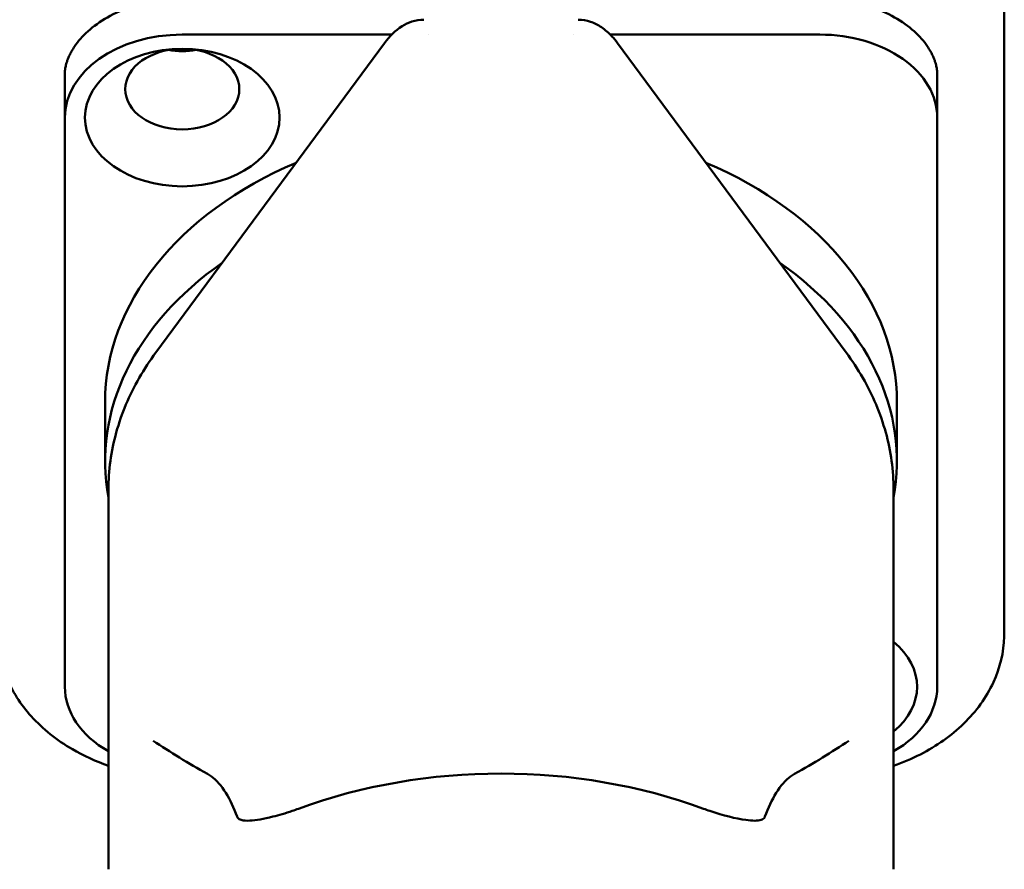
# Model space of a CAD drawing. Header units: millimetres. Extents: x 0 to 7913, y -180 to 2523.
# Tile 20 of 59: x 926 to 955, y 1951 to 1977. Entities that reach past the tile are written whole.
import ezdxf

# ---------------------------------------------------------------- set-up
doc = ezdxf.new("R2010")
doc.units = ezdxf.units.MM
doc.header["$LTSCALE"] = 3
doc.layers.add('Sichtbar (ISO)', color=7, linetype='Continuous', lineweight=50)

msp = doc.modelspace()

# ---------------------------------------------------------------- linework, layer by layer
at = {"layer": 'Sichtbar (ISO)'}
for p, q in [((954.906, 1977.522), (954.906, 1975.047)), ((930.406, 1976.285), (936.649, 1976.285)), ((937.758, 1976.285), (937.758, 1976.285)), ((942.053, 1976.285), (942.053, 1976.285)), ((943.162, 1976.285), (949.406, 1976.285)), ((929.618, 1966.807), (936.435, 1976.031)), ((943.377, 1976.031), (950.193, 1966.807)), ((926.906, 1975.133), (926.906, 1973.81)), ((952.906, 1973.81), (952.906, 1975.133)), ((954.906, 1975.047), (954.906, 1958.43)), ((926.906, 1956.839), (926.906, 1973.81)), ((952.906, 1973.81), (952.906, 1956.839)), ((928.106, 1963.557), (928.106, 1965.325)), ((951.706, 1963.557), (951.706, 1965.325)), ((928.206, 1951.395), (928.206, 1962.708)), ((951.606, 1951.395), (951.606, 1962.708))]:
    msp.add_line(p, q, dxfattribs=at)
for centre, major_axis, ratio, start_param, end_param in [((930.406, 1973.81), (-3.5, 0), 0.707107, 4.712389, 6.283185), ((949.406, 1973.81), (3.5, 0), 0.707107, 0, 1.570798), ((930.406, 1976.992), (-1.7, 0), 0.707107, 1.327662, 1.81393), ((937.239, 1975.436), (-0.804, 0.594), 0.6267, 6.283169, 6.283185), ((942.572, 1975.436), (0.804, 0.594), 0.6267, 0, 0.000017), ((939.906, 1965.325), (-11.8, 0), 0.707107, 5.256319, 6.283185), ((939.906, 1965.325), (11.8, 0), 0.707107, 0, 1.026867), ((939.906, 1963.557), (-11.8, 0), 0.707107, 5.494094, 6.413466), ((939.906, 1963.557), (11.8, 0), 0.707107, 6.152904, 7.072277), ((949.406, 1956.839), (2.9, 0), 0.707107, 5.573582, 6.992788), ((930.406, 1956.839), (-3.5, 0), 0.707107, 0, 0.891081), ((949.406, 1956.839), (3.5, 0), 0.707107, 5.392104, 6.283187), ((939.906, 1945.031), (-13.037, 0), 0.707107, 4.231237, 5.193541)]:
    msp.add_ellipse(centre, major_axis=major_axis, ratio=ratio, start_param=start_param, end_param=end_param, dxfattribs=at)
for centre, major_axis in [((930.406, 1973.81), (-2.9, 0)), ((930.406, 1974.658), (1.7, 0))]:
    msp.add_ellipse(centre, major_axis=major_axis, ratio=0.707107, dxfattribs=at)
for points, knots in [([(930.656, 1977.406), (930.352, 1977.406), (930.048, 1977.382), (929.46, 1977.286), (929.176, 1977.215), (928.644, 1977.033), (928.397, 1976.923), (927.955, 1976.672), (927.761, 1976.532), (927.432, 1976.239), (927.299, 1976.085), (927.196, 1975.931)], [1.570796, 1.570796, 1.570796, 1.570796, 1.796197, 1.796197, 2.021599, 2.021599, 2.247, 2.247, 2.472401, 2.472401, 2.697802, 2.697802, 2.697802, 2.697802]), ([(952.616, 1975.931), (952.512, 1976.085), (952.379, 1976.239), (952.05, 1976.532), (951.856, 1976.672), (951.414, 1976.923), (951.167, 1977.033), (950.636, 1977.215), (950.351, 1977.286), (949.763, 1977.382), (949.459, 1977.406), (949.156, 1977.406)], [0.443791, 0.443791, 0.443791, 0.443791, 0.669192, 0.669192, 0.894593, 0.894593, 1.119994, 1.119994, 1.345395, 1.345395, 1.570796, 1.570796, 1.570796, 1.570796]), ([(936.435, 1976.031), (936.582, 1976.231), (936.749, 1976.406), (937.049, 1976.592), (937.147, 1976.639), (937.365, 1976.709), (937.486, 1976.729), (937.608, 1976.729)], [0, 0, 0, 0, 0.0841831, 0.0841831, 0.119962, 0.119962, 0.1583674, 0.1583674, 0.1583674, 0.1583674]), ([(942.203, 1976.729), (942.33, 1976.729), (942.457, 1976.707), (942.691, 1976.629), (942.801, 1976.572), (943.016, 1976.427), (943.118, 1976.334), (943.269, 1976.169), (943.324, 1976.102), (943.377, 1976.031)], [0.0000023, 0.0000023, 0.0000023, 0.0000023, 0.0400366, 0.0400366, 0.0805266, 0.0805266, 0.1287541, 0.1287541, 0.1586088, 0.1586088, 0.1586088, 0.1586088]), ([(927.196, 1975.931), (927.165, 1975.886), (927.138, 1975.841), (927.114, 1975.8), (927.09, 1975.757), (927.069, 1975.718), (927.051, 1975.681), (927.034, 1975.644), (927.019, 1975.61), (927.006, 1975.577), (926.993, 1975.545), (926.982, 1975.515), (926.972, 1975.487), (926.963, 1975.459), (926.955, 1975.433), (926.948, 1975.409), (926.942, 1975.384), (926.936, 1975.362), (926.932, 1975.341), (926.927, 1975.319), (926.923, 1975.3), (926.92, 1975.282), (926.917, 1975.264), (926.915, 1975.248), (926.913, 1975.232), (926.911, 1975.217), (926.909, 1975.203), (926.908, 1975.191), (926.907, 1975.179), (926.907, 1975.168), (926.906, 1975.158), (926.906, 1975.148), (926.906, 1975.14), (926.906, 1975.133)], [0.6668811, 0.6668811, 0.6668811, 0.6668811, 0.6969697, 0.6969697, 0.6969697, 0.7272727, 0.7272727, 0.7272727, 0.7575758, 0.7575758, 0.7575758, 0.7878788, 0.7878788, 0.7878788, 0.8181818, 0.8181818, 0.8181818, 0.8484848, 0.8484848, 0.8484848, 0.8787879, 0.8787879, 0.8787879, 0.9090909, 0.9090909, 0.9090909, 0.9393939, 0.9393939, 0.9393939, 0.969697, 0.969697, 0.969697, 1, 1, 1, 1]), ([(952.906, 1975.133), (952.906, 1975.14), (952.905, 1975.148), (952.905, 1975.158), (952.905, 1975.168), (952.904, 1975.179), (952.903, 1975.191), (952.902, 1975.203), (952.9, 1975.217), (952.898, 1975.232), (952.896, 1975.248), (952.894, 1975.264), (952.891, 1975.282), (952.888, 1975.3), (952.884, 1975.319), (952.879, 1975.341), (952.875, 1975.362), (952.869, 1975.384), (952.863, 1975.409), (952.856, 1975.433), (952.848, 1975.459), (952.839, 1975.487), (952.829, 1975.515), (952.818, 1975.545), (952.805, 1975.577), (952.792, 1975.61), (952.777, 1975.644), (952.76, 1975.681), (952.742, 1975.718), (952.721, 1975.757), (952.697, 1975.8), (952.674, 1975.841), (952.646, 1975.886), (952.616, 1975.931)], [0, 0, 0, 0, 0.030303, 0.030303, 0.030303, 0.0606061, 0.0606061, 0.0606061, 0.0909091, 0.0909091, 0.0909091, 0.1212121, 0.1212121, 0.1212121, 0.1515152, 0.1515152, 0.1515152, 0.1818182, 0.1818182, 0.1818182, 0.2121212, 0.2121212, 0.2121212, 0.2424242, 0.2424242, 0.2424242, 0.2727273, 0.2727273, 0.2727273, 0.3030303, 0.3030303, 0.3030303, 0.333112, 0.333112, 0.333112, 0.333112]), ([(928.206, 1962.708), (928.206, 1962.997), (928.225, 1963.285), (928.303, 1963.857), (928.362, 1964.142), (928.517, 1964.703), (928.613, 1964.98), (928.841, 1965.523), (928.973, 1965.789), (929.271, 1966.308), (929.437, 1966.561), (929.618, 1966.807)], [3.1415927, 3.1415927, 3.1415927, 3.1415927, 3.2378986, 3.2378986, 3.3342045, 3.3342045, 3.4305105, 3.4305105, 3.5268164, 3.5268164, 3.6231224, 3.6231224, 3.6231224, 3.6231224]), ([(950.193, 1966.807), (950.374, 1966.561), (950.54, 1966.308), (950.838, 1965.789), (950.97, 1965.523), (951.198, 1964.98), (951.294, 1964.703), (951.449, 1964.142), (951.508, 1963.857), (951.586, 1963.285), (951.606, 1962.997), (951.606, 1962.708)], [5.8016556, 5.8016556, 5.8016556, 5.8016556, 5.8979615, 5.8979615, 5.9942675, 5.9942675, 6.0905734, 6.0905734, 6.1868794, 6.1868794, 6.2831853, 6.2831853, 6.2831853, 6.2831853]), ([(924.906, 1958.43), (924.906, 1957.99), (924.993, 1957.551), (925.331, 1956.709), (925.588, 1956.31), (926.25, 1955.575), (926.666, 1955.246), (927.466, 1954.779), (927.827, 1954.614), (928.206, 1954.481)], [3.141593, 3.141593, 3.141593, 3.141593, 3.418277, 3.418277, 3.708645, 3.708645, 4.022804, 4.022804, 4.250264, 4.250264, 4.250264, 4.250264]), ([(951.606, 1954.481), (951.882, 1954.578), (952.149, 1954.692), (952.887, 1955.071), (953.325, 1955.378), (954.067, 1956.101), (954.372, 1956.517), (954.778, 1957.403), (954.891, 1957.866), (954.905, 1958.366), (954.906, 1958.398), (954.906, 1958.43)], [5.174514, 5.174514, 5.174514, 5.174514, 5.340708, 5.340708, 5.654867, 5.654867, 5.969026, 5.969026, 6.262845, 6.262845, 6.283185, 6.283185, 6.283185, 6.283185]), ([(932.042, 1952.96), (932.041, 1952.963), (932.039, 1952.966), (931.947, 1953.216), (931.835, 1953.464), (931.575, 1953.882), (931.427, 1954.053), (931.237, 1954.191), (931.198, 1954.216), (931.156, 1954.24)], [5.3136407, 5.3136407, 5.3136407, 5.3136407, 5.3157313, 5.3157313, 5.4835541, 5.4835541, 5.651377, 5.651377, 5.6915455, 5.6915455, 5.6915455, 5.6915455]), ([(948.655, 1954.24), (948.613, 1954.216), (948.574, 1954.191), (948.384, 1954.053), (948.236, 1953.882), (947.976, 1953.464), (947.864, 1953.216), (947.772, 1952.966), (947.77, 1952.963), (947.769, 1952.96)], [0.393252, 0.393252, 0.393252, 0.393252, 0.4334205, 0.4334205, 0.6012433, 0.6012433, 0.7690662, 0.7690662, 0.7711568, 0.7711568, 0.7711568, 0.7711568]), ([(932.042, 1952.96), (932.046, 1952.948), (932.053, 1952.937), (932.083, 1952.898), (932.118, 1952.879), (932.23, 1952.845), (932.324, 1952.842), (932.599, 1952.857), (932.832, 1952.897), (933.286, 1953.011), (933.482, 1953.068), (933.682, 1953.135), (933.746, 1953.157), (933.809, 1953.179), (933.872, 1953.203)], [0.7909872, 0.7909872, 0.7909872, 0.7909872, 0.8022487, 0.8022487, 0.8346275, 0.8346275, 0.8905533, 0.8905533, 0.9908335, 0.9908335, 1.0594237, 1.0594237, 1.0594237, 1.0813618, 1.0813618, 1.0813618, 1.0813618]), ([(947.769, 1952.96), (947.768, 1952.957), (947.767, 1952.954), (947.746, 1952.909), (947.705, 1952.884), (947.557, 1952.836), (947.399, 1952.839), (946.909, 1952.906), (946.529, 1953), (946.129, 1953.135), (946.067, 1953.157), (946.003, 1953.179), (945.939, 1953.203)], [-0.2751945, -0.2751945, -0.2751945, -0.2751945, -0.2719863, -0.2719863, -0.2287389, -0.2287389, -0.1373496, -0.1373496, 0, 0, 0, 0.0215086, 0.0215086, 0.0215086, 0.0215086])]:
    msp.add_open_spline(points, degree=3, knots=knots, dxfattribs=at)
for points in [[(931.156, 1954.24), (930.588, 1954.548), (930.048, 1954.897), (929.536, 1955.226)], [(950.275, 1955.226), (949.763, 1954.897), (949.223, 1954.548), (948.655, 1954.24)]]:
    msp.add_open_spline(points, degree=3, dxfattribs=at)

doc.saveas('drawing.dxf')
